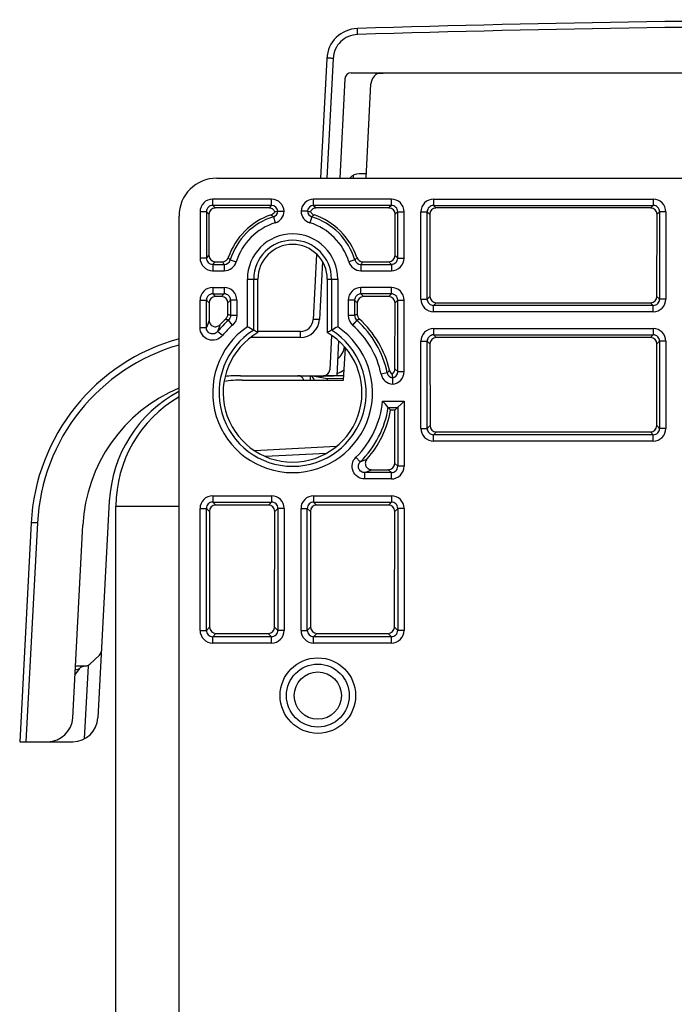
# Model space of a CAD drawing. Header units: millimetres. Extents: x 0 to 1000, y 0 to 850.
# Tile 78 of 80: x 800 to 852, y 541 to 619. Entities that reach past the tile are written whole.
import ezdxf

# ---------------------------------------------------------------- set-up
doc = ezdxf.new("R2010")
doc.units = ezdxf.units.MM
doc.header["$LTSCALE"] = 55.407407
doc.layers.get('0').update_dxf_attribs({"linetype": 'CONTINUOUS'})
doc.layers.add('CONGES', color=7, linetype='CONTINUOUS')

msp = doc.modelspace()

# ---------------------------------------------------------------- linework, layer by layer
at = {"color": 7, "linetype": 'CONTINUOUS'}
for p, q in [((824.133, 615.588), (823.636, 606.101)), ((828.153, 614.395), (828.604, 614.407)), ((827.24, 606.101), (827.632, 613.569)), ((827.259, 606.451), (826.708, 606.451)), ((815.42, 606.101), (929.42, 606.101)), ((812.42, 330.101), (812.42, 603.101)), ((814.786, 603.236), (814.792, 599.972)), ((819.556, 603.736), (815.285, 603.736)), ((829.056, 603.736), (823.285, 603.736)), ((829.549, 599.972), (829.555, 603.236)), ((832.286, 603.236), (832.298, 596.728)), ((849.806, 603.736), (832.785, 603.736)), ((850.293, 596.728), (850.305, 603.236)), ((823.32, 600.087), (823.049, 594.898)), ((815.292, 599.473), (815.855, 599.473)), ((826.986, 599.473), (829.048, 599.473)), ((818.67, 593.864), (818.67, 598.101)), ((824.17, 598.101), (824.17, 593.864)), ((814.799, 596.223), (814.801, 594.827)), ((815.793, 596.723), (815.297, 596.723)), ((816.29, 595.308), (816.292, 596.223)), ((826.549, 596.223), (826.55, 595.308)), ((829.043, 596.723), (827.047, 596.723)), ((829.532, 590.988), (829.542, 596.223)), ((832.798, 596.229), (849.792, 596.229)), ((822.05, 593.951), (818.67, 593.951)), ((825.065, 593.217), (824.92, 590.451)), ((832.305, 592.967), (832.316, 586.497)), ((849.787, 593.467), (832.803, 593.467)), ((850.274, 586.497), (850.286, 592.967)), ((825.468, 590.101), (825.603, 592.662)), ((817.42, 590.101), (825.468, 590.101)), ((823.17, 590.451), (823.17, 590.383)), ((823.867, 590.396), (823.17, 590.383)), ((824.17, 590.201), (823.17, 590.383)), ((825.487, 590.451), (823.866, 590.451)), ((825.485, 590.428), (823.867, 590.396)), ((825.466, 590.223), (824.17, 590.201)), ((824.17, 590.201), (824.17, 590.101)), ((829.526, 587.707), (830.252, 588.433)), ((829.526, 587.707), (829.19, 587.707)), ((829.519, 583.502), (829.526, 587.707)), ((832.817, 585.998), (849.773, 585.998)), ((824.887, 584.833), (818.399, 584.493)), ((827.686, 583.003), (829.018, 583.003)), ((806.899, 580.5), (806, 563.346)), ((807.42, 580.101), (812.42, 580.101)), ((807.42, 290.101), (807.42, 580.101)), ((814.829, 579.692), (814.846, 570.526)), ((819.513, 580.193), (815.328, 580.193)), ((819.995, 570.526), (820.012, 579.692)), ((822.829, 579.692), (822.846, 570.526)), ((829.013, 580.193), (823.328, 580.193)), ((829.495, 570.526), (829.512, 579.692)), ((800.704, 578.788), (799.796, 561.451)), ((804, 563.346), (804.799, 578.605)), ((815.346, 570.027), (819.494, 570.027)), ((823.346, 570.027), (828.994, 570.027)), ((805.36, 567.588), (806.122, 568.312)), ((804.176, 566.709), (804.522, 567.228)), ((804.215, 567.451), (805.015, 567.451)), ((804.522, 567.228), (804.535, 567.246)), ((804.522, 567.228), (804.525, 567.234)), ((804.525, 567.234), (804.537, 567.25)), ((804.535, 567.246), (804.547, 567.263)), ((804.537, 567.25), (804.549, 567.265)), ((804.547, 567.263), (804.56, 567.279)), ((804.549, 567.265), (804.562, 567.28)), ((804.56, 567.279), (804.575, 567.294)), ((804.574, 567.294), (804.588, 567.308)), ((804.588, 567.308), (804.602, 567.321)), ((804.601, 567.321), (804.617, 567.334)), ((804.615, 567.333), (804.63, 567.344)), ((804.617, 567.334), (804.632, 567.346)), ((804.63, 567.344), (804.644, 567.355)), ((804.632, 567.346), (804.647, 567.358)), ((804.644, 567.355), (804.659, 567.366)), ((804.647, 567.358), (804.662, 567.368)), ((804.659, 567.366), (804.673, 567.375)), ((804.662, 567.368), (804.678, 567.378)), ((804.673, 567.375), (804.688, 567.384)), ((804.678, 567.378), (804.694, 567.387)), ((804.688, 567.384), (804.703, 567.392)), ((804.694, 567.387), (804.71, 567.396)), ((804.703, 567.392), (804.719, 567.4)), ((804.71, 567.396), (804.726, 567.404)), ((804.719, 567.4), (804.734, 567.407)), ((804.726, 567.404), (804.742, 567.411)), ((804.734, 567.407), (804.749, 567.414)), ((804.742, 567.411), (804.758, 567.417)), ((804.749, 567.414), (804.764, 567.42)), ((804.758, 567.417), (804.774, 567.423)), ((804.764, 567.42), (804.779, 567.425)), ((804.774, 567.423), (804.79, 567.428)), ((804.779, 567.425), (804.795, 567.43)), ((804.79, 567.428), (804.805, 567.433)), ((804.795, 567.43), (804.81, 567.434)), ((804.805, 567.433), (804.821, 567.437)), ((804.81, 567.434), (804.825, 567.438)), ((804.821, 567.437), (804.826, 567.438)), ((804.825, 567.438), (804.839, 567.441)), ((804.839, 567.441), (804.854, 567.444)), ((804.854, 567.444), (804.868, 567.446)), ((804.868, 567.446), (804.882, 567.447)), ((804.882, 567.447), (804.895, 567.449)), ((804.895, 567.449), (804.906, 567.45)), ((804.906, 567.45), (804.916, 567.45)), ((805.213, 567.451), (804.91, 561.669)), ((804.916, 567.45), (804.923, 567.45)), ((804.923, 567.45), (804.929, 567.45)), ((804.929, 567.45), (804.933, 567.451)), ((804.933, 567.451), (804.934, 567.451)), ((805.214, 567.451), (805.147, 567.451)), ((799.796, 561.451), (804.002, 561.451))]:
    msp.add_line(p, q, dxfattribs=at)
at = {"color": 9, "linetype": 'CONTINUOUS'}
for p, q in [((824.632, 615.588), (824.135, 606.101)), ((826.24, 606.101), (826.253, 606.341)), ((819.753, 604.433), (815.088, 604.433)), ((815.088, 603.933), (815.088, 604.433)), ((819.753, 603.933), (815.088, 603.933)), ((815.088, 603.933), (815.285, 603.736)), ((819.753, 603.933), (819.556, 603.736)), ((819.753, 603.933), (819.753, 604.433)), ((829.253, 604.433), (823.088, 604.433)), ((823.088, 603.933), (823.088, 604.433)), ((829.253, 603.933), (823.088, 603.933)), ((823.088, 603.933), (823.285, 603.736)), ((829.253, 603.933), (829.056, 603.736)), ((829.253, 603.933), (829.253, 604.433)), ((832.588, 604.433), (850.003, 604.433)), ((832.588, 604.433), (832.588, 603.933)), ((832.588, 603.933), (850.003, 603.933)), ((832.588, 603.933), (832.785, 603.736)), ((850.003, 603.933), (849.806, 603.736)), ((850.003, 604.433), (850.003, 603.933)), ((814.588, 603.433), (814.088, 603.433)), ((814.088, 603.433), (814.088, 599.768)), ((814.588, 603.433), (814.588, 599.768)), ((814.588, 603.433), (814.786, 603.236)), ((829.753, 603.433), (829.555, 603.236)), ((829.753, 603.433), (830.252, 603.433)), ((829.753, 599.768), (829.753, 603.433)), ((830.252, 599.768), (830.252, 603.433)), ((831.588, 603.433), (832.088, 603.433)), ((831.588, 596.518), (831.588, 603.433)), ((832.088, 596.518), (832.088, 603.433)), ((832.088, 603.433), (832.286, 603.236)), ((850.503, 603.433), (850.305, 603.236)), ((851.002, 603.433), (850.503, 603.433)), ((850.503, 603.433), (850.503, 596.518)), ((851.002, 603.433), (851.002, 596.518)), ((819.9, 603.04), (820.047, 602.562)), ((822.941, 603.04), (822.794, 602.562)), ((814.588, 599.768), (814.792, 599.972)), ((829.753, 599.768), (829.549, 599.972)), ((814.588, 599.768), (814.088, 599.768)), ((815.088, 599.268), (815.292, 599.473)), ((815.088, 599.268), (816.004, 599.268)), ((815.088, 599.268), (815.088, 598.769)), ((816.004, 599.268), (816.004, 598.769)), ((816.481, 599.621), (816.959, 599.474)), ((823.788, 599.487), (823.548, 594.898)), ((826.359, 599.621), (825.882, 599.474)), ((826.837, 599.268), (829.253, 599.268)), ((826.837, 599.268), (826.837, 598.769)), ((829.253, 599.268), (829.048, 599.473)), ((829.253, 599.268), (829.253, 598.769)), ((829.753, 599.768), (830.252, 599.768)), ((815.088, 598.769), (816.004, 598.769)), ((826.837, 598.769), (829.253, 598.769)), ((817.838, 598.101), (818.67, 598.101)), ((817.838, 594.322), (817.838, 598.101)), ((818.338, 594.052), (818.338, 598.101)), ((824.17, 598.101), (825.002, 598.101)), ((824.503, 598.101), (824.503, 594.052)), ((825.002, 598.101), (825.002, 594.322)), ((815.088, 597.433), (816.003, 597.433)), ((815.088, 597.433), (815.088, 596.933)), ((815.088, 596.933), (816.003, 596.933)), ((815.088, 596.933), (815.297, 596.723)), ((816.003, 596.933), (815.793, 596.723)), ((816.003, 597.433), (816.003, 596.933)), ((829.253, 597.433), (826.838, 597.433)), ((826.838, 596.933), (826.838, 597.433)), ((829.253, 596.933), (826.838, 596.933)), ((826.838, 596.933), (827.047, 596.723)), ((829.253, 596.933), (829.043, 596.723)), ((829.253, 596.933), (829.253, 597.433)), ((814.088, 596.433), (814.588, 596.433)), ((814.088, 594.259), (814.088, 596.433)), ((814.588, 594.259), (814.588, 596.433)), ((814.588, 596.433), (814.799, 596.223)), ((816.503, 596.433), (816.292, 596.223)), ((817.002, 596.433), (816.503, 596.433)), ((816.503, 596.433), (816.503, 595.213)), ((817.002, 596.433), (817.002, 595.213)), ((826.338, 596.433), (825.838, 596.433)), ((825.838, 596.433), (825.838, 595.213)), ((826.338, 596.433), (826.338, 595.213)), ((826.338, 596.433), (826.549, 596.223)), ((829.753, 596.433), (829.542, 596.223)), ((829.753, 596.433), (830.252, 596.433)), ((829.753, 590.768), (829.753, 596.433)), ((830.252, 590.768), (830.252, 596.433)), ((831.588, 596.518), (832.088, 596.518)), ((832.088, 596.518), (832.298, 596.728)), ((832.588, 596.018), (832.798, 596.229)), ((850.003, 596.018), (849.792, 596.229)), ((850.503, 596.518), (850.293, 596.728)), ((851.002, 596.518), (850.503, 596.518)), ((850.003, 596.018), (832.588, 596.018)), ((832.588, 595.519), (832.588, 596.018)), ((850.003, 595.519), (832.588, 595.519)), ((850.003, 595.519), (850.003, 596.018)), ((816.666, 594.465), (816.334, 594.839)), ((817.002, 595.213), (816.503, 595.213)), ((826.338, 595.213), (825.838, 595.213)), ((826.506, 594.839), (826.175, 594.465)), ((814.088, 594.259), (814.588, 594.259)), ((815.862, 593.627), (815.475, 593.943)), ((822.05, 593.477), (822.05, 593.951)), ((832.588, 594.183), (850.003, 594.183)), ((832.588, 594.183), (832.588, 593.683)), ((850.003, 594.183), (850.003, 593.683)), ((822.05, 593.477), (818.099, 593.477)), ((831.588, 593.183), (832.088, 593.183)), ((831.588, 586.268), (831.588, 593.183)), ((832.088, 586.268), (832.088, 593.183)), ((832.088, 593.183), (832.305, 592.967)), ((832.588, 593.683), (850.003, 593.683)), ((832.588, 593.683), (832.803, 593.467)), ((850.003, 593.683), (849.787, 593.467)), ((850.503, 593.183), (850.286, 592.967)), ((851.002, 593.183), (850.503, 593.183)), ((850.503, 593.183), (850.503, 586.268)), ((851.002, 593.183), (851.002, 586.268)), ((828.926, 590.666), (828.437, 590.564)), ((829.753, 590.768), (829.532, 590.988)), ((829.753, 590.768), (830.252, 590.768)), ((822.828, 590.101), (822.828, 590.428)), ((828.557, 588.433), (830.252, 588.433)), ((830.252, 588.433), (830.252, 583.268)), ((828.998, 587.933), (829.753, 587.933)), ((829.753, 587.933), (829.753, 583.268)), ((831.588, 586.268), (832.088, 586.268)), ((832.088, 586.268), (832.316, 586.497)), ((832.588, 585.768), (832.817, 585.998)), ((850.003, 585.768), (849.773, 585.998)), ((850.503, 586.268), (850.274, 586.497)), ((851.002, 586.268), (850.503, 586.268)), ((850.003, 585.768), (832.588, 585.768)), ((832.588, 585.269), (832.588, 585.768)), ((850.003, 585.269), (832.588, 585.269)), ((850.003, 585.269), (850.003, 585.768)), ((824.081, 584.293), (819.274, 584.041)), ((826.438, 583.982), (826.788, 583.625)), ((829.253, 582.768), (829.018, 583.003)), ((829.753, 583.268), (829.519, 583.502)), ((830.252, 583.268), (829.753, 583.268)), ((829.253, 582.768), (827.137, 582.768)), ((827.137, 582.269), (827.137, 582.768)), ((829.253, 582.269), (827.137, 582.269)), ((829.253, 582.269), (829.253, 582.768)), ((815.088, 580.933), (819.753, 580.933)), ((815.088, 580.933), (815.088, 580.433)), ((815.088, 580.433), (819.753, 580.433)), ((815.088, 580.433), (815.328, 580.193)), ((819.753, 580.433), (819.513, 580.193)), ((819.753, 580.933), (819.753, 580.433)), ((823.088, 580.933), (829.253, 580.933)), ((823.088, 580.933), (823.088, 580.433)), ((823.088, 580.433), (829.253, 580.433)), ((823.088, 580.433), (823.328, 580.193)), ((829.253, 580.433), (829.013, 580.193)), ((829.253, 580.933), (829.253, 580.433)), ((814.088, 579.933), (814.588, 579.933)), ((814.088, 570.268), (814.088, 579.933)), ((814.588, 570.268), (814.588, 579.933)), ((814.588, 579.933), (814.829, 579.692)), ((820.253, 579.933), (820.012, 579.692)), ((820.752, 579.933), (820.253, 579.933)), ((820.253, 579.933), (820.253, 570.268)), ((820.752, 579.933), (820.752, 570.268)), ((822.088, 579.933), (822.588, 579.933)), ((822.088, 570.268), (822.088, 579.933)), ((822.588, 570.268), (822.588, 579.933)), ((822.588, 579.933), (822.829, 579.692)), ((829.753, 579.933), (829.512, 579.692)), ((830.252, 579.933), (829.753, 579.933)), ((829.753, 579.933), (829.753, 570.268)), ((830.252, 579.933), (830.252, 570.268)), ((801.204, 578.788), (800.295, 561.451)), ((814.588, 570.268), (814.846, 570.526)), ((820.253, 570.268), (819.995, 570.526)), ((822.588, 570.268), (822.846, 570.526)), ((829.753, 570.268), (829.495, 570.526)), ((814.088, 570.268), (814.588, 570.268)), ((815.088, 569.768), (815.346, 570.027)), ((819.753, 569.768), (815.088, 569.768)), ((815.088, 569.269), (815.088, 569.768)), ((819.753, 569.768), (819.494, 570.027)), ((819.753, 569.269), (819.753, 569.768)), ((820.752, 570.268), (820.253, 570.268)), ((822.088, 570.268), (822.588, 570.268)), ((823.088, 569.768), (823.346, 570.027)), ((829.253, 569.768), (823.088, 569.768)), ((823.088, 569.269), (823.088, 569.768)), ((829.253, 569.768), (828.994, 570.027)), ((829.253, 569.269), (829.253, 569.768)), ((830.252, 570.268), (829.753, 570.268)), ((819.753, 569.269), (815.088, 569.269)), ((829.253, 569.269), (823.088, 569.269))]:
    msp.add_line(p, q, dxfattribs=at)
for radius in [2.991, 2.491]:
    msp.add_circle((823.42, 565.101), radius, dxfattribs=at)
at = {"color": 7, "linetype": 'CONTINUOUS'}
msp.add_circle((823.42, 565.101), 1.872, dxfattribs=at)
for centre, radius, start, end in [((826.629, 615.458), 2.5, 91.74819, 177), ((872.42, -884.844), 1503.5, 88.251813, 91.748187), ((828.63, 613.517), 1, 110.63442, 177), ((826.708, 605.451), 1, 90, 139.36781), ((815.42, 603.101), 3, 90, 180), ((818.916, 614.485), 11.09, 275.64706, 276.9117), ((823.924, 614.483), 11.088, 263.08813, 264.35303), ((821.42, 598.101), 2.75, 0, 180), ((815.855, 599.973), 0.5, 269.97004, 341.29244), ((826.986, 599.973), 0.5, 198.70723, 270.03029), ((821.423, 589.084), 7.895, 132.141, 136.81304), ((822.05, 594.951), 1, 270, 357), ((821.42, 589.101), 5.5, 120, 60), ((806.271, 572.33), 24.849, 60.94686, 62.25666), ((807.177, 573.952), 22.991, 60.00699, 60.9588), ((835.663, 573.952), 22.991, 119.0412, 119.99301), ((836.57, 572.33), 24.849, 117.74334, 119.05314), ((816.682, 577.951), 16, 105.44468, 177), ((824.048, 592.951), 2.5, 290.6296, 305.87557), ((847.032, 591.7), 17.755, 183.63106, 184.60434), ((817.42, 580.101), 10, 90, 98.18896), ((817.282, 577.951), 12.5, 90, 95.529), ((821.829, 589.951), 0.5, 17.51407, 90.00224), ((817.282, 577.951), 12.5, 112.89765, 177), ((817.384, 579.951), 10.5, 118.22436, 177), ((817.42, 580.101), 10, 119.99936, 180), ((811.904, 573.276), 22.518, 40.61079, 42.30743), ((821.421, 589.086), 7.891, 318.27838, 349.93338), ((810.724, 572.26), 24.074, 39.9119, 40.61783), ((805.778, 568.675), 0.5, 313.5, 357), ((805.015, 567.951), 0.5, 270, 313.5), ((802.002, 563.451), 2, 270, 357), ((804.002, 563.451), 2, 270, 357)]:
    msp.add_arc(centre, radius, start, end, dxfattribs=at)
at = {"color": 9, "linetype": 'CONTINUOUS'}
for centre, radius, start, end in [((872.42, -885.169), 1503.351, 88.252222, 91.747778), ((815.087, 603.434), 0.999, 89.98604, 180.01396), ((815.087, 603.434), 0.499, 89.8871, 180.1129), ((819.753, 603.434), 0.999, 2.39059, 90.01439), ((819.754, 603.434), 0.499, 4.70623, 90.11479), ((823.087, 603.434), 0.999, 89.98554, 177.60947), ((823.087, 603.434), 0.499, 89.88521, 175.29375), ((829.253, 603.434), 0.999, 359.98604, 90.01396), ((829.254, 603.434), 0.499, 359.8871, 90.1129), ((832.587, 603.434), 0.999, 89.9917, 180.0083), ((832.587, 603.434), 0.499, 89.88702, 180.11298), ((850.003, 603.434), 0.999, 359.9917, 90.0083), ((850.004, 603.434), 0.499, 359.88702, 90.11298), ((809.523, 590.194), 16.513, 51.06852, 51.89384), ((819.754, 603.517), 0.499, 287.03864, 355.25246), ((819.753, 603.517), 0.999, 287.10385, 357.60148), ((823.087, 603.517), 0.999, 182.39815, 252.89651), ((823.087, 603.517), 0.499, 184.74735, 252.96154), ((833.317, 590.194), 16.513, 128.10616, 128.93148), ((821.42, 598.101), 5.168, 107.10965, 162.89035), ((821.42, 598.101), 4.668, 107.10965, 162.89035), ((821.42, 598.101), 4.668, 17.10965, 72.89035), ((821.42, 598.101), 5.168, 17.10965, 72.89035), ((821.42, 598.101), 3.582, 0, 180), ((821.42, 598.101), 3.082, 0, 180), ((815.087, 599.768), 0.999, 179.98604, 270.01396), ((815.087, 599.767), 0.499, 179.8871, 270.1129), ((831.767, 610.908), 19.595, 215.701, 216.44188), ((816.004, 599.767), 0.499, 269.92981, 342.96054), ((816.004, 599.768), 0.999, 269.99397, 342.89638), ((829.337, 610.006), 16.527, 218.08099, 218.93124), ((826.837, 599.768), 0.999, 197.10359, 270.00606), ((813.503, 610.006), 16.527, 321.06876, 321.91901), ((826.836, 599.767), 0.499, 197.03947, 270.07019), ((811.073, 610.908), 19.595, 323.55812, 324.299), ((829.253, 599.768), 0.999, 269.98604, 0.01396), ((829.254, 599.767), 0.499, 269.8871, 0.1129), ((815.087, 596.434), 0.999, 89.9917, 180.0083), ((815.087, 596.434), 0.499, 89.88702, 180.11298), ((816.003, 596.434), 0.999, 359.9917, 90.0083), ((816.004, 596.434), 0.499, 359.88702, 90.11298), ((826.837, 596.434), 0.999, 89.98604, 180.01396), ((826.837, 596.434), 0.499, 89.8871, 180.1129), ((829.253, 596.434), 0.999, 359.98604, 90.01396), ((829.254, 596.434), 0.499, 359.8871, 90.1129), ((832.587, 596.518), 0.999, 179.9917, 270.0083), ((832.587, 596.517), 0.499, 179.88702, 270.11298), ((850.003, 596.518), 0.999, 269.9917, 0.0083), ((850.004, 596.517), 0.499, 269.88702, 0.11298), ((799.851, 558.201), 40.585, 65.77681, 66.10523), ((842.99, 558.201), 40.585, 113.89477, 114.22319), ((831.185, 588.354), 17.616, 158.44117, 160.41572), ((821.42, 589.101), 7.668, 131.5515, 140.83805), ((831.811, 588.504), 17.218, 159.66752, 161.58656), ((801.189, 563.155), 35.117, 64.45196, 64.82901), ((822.05, 594.977), 1.5, 270.00776, 356.99224), ((841.651, 563.155), 35.117, 115.17099, 115.54804), ((821.42, 589.101), 7.668, 11.77958, 48.4485), ((821.42, 589.101), 6.332, 124.45103, 55.54897), ((821.42, 589.101), 5.832, 121.90365, 58.09635), ((821.42, 589.101), 7.168, 131.5515, 140.83805), ((821.42, 589.101), 7.168, 11.77958, 48.4485), ((832.587, 593.184), 0.999, 89.9917, 180.0083), ((850.003, 593.184), 0.999, 359.9917, 90.0083), ((832.587, 593.184), 0.499, 89.88702, 180.11298), ((850.004, 593.184), 0.499, 359.88702, 90.11298), ((816.682, 577.977), 15.5, 105.95994, 176.99995), ((824.048, 592.933), 1.5, 308.87127, 352.65997), ((811.056, 606.127), 23.63, 319.13401, 319.8042), ((829.415, 590.767), 0.499, 191.69693, 260.70357), ((829.253, 590.768), 0.999, 274.65421, 0.01477), ((829.254, 590.767), 0.499, 279.26745, 0.11515), ((829.415, 590.768), 0.999, 191.77134, 265.34023), ((821.42, 589.101), 7.168, 314.42686, 354.65311), ((821.42, 589.101), 7.668, 314.42686, 351.24081), ((832.587, 586.268), 0.999, 179.9917, 270.0083), ((832.587, 586.267), 0.499, 179.88702, 270.11298), ((850.003, 586.268), 0.999, 269.9917, 0.0083), ((850.004, 586.267), 0.499, 269.88702, 0.11298), ((820.562, 599.91), 17.434, 290.9218, 292.77308), ((820.348, 599.392), 17.957, 292.21689, 294.12226), ((829.253, 583.268), 0.999, 269.9917, 0.0083), ((829.254, 583.267), 0.499, 269.88702, 0.11298), ((815.087, 579.934), 0.999, 89.9917, 180.0083), ((815.087, 579.934), 0.499, 89.88702, 180.11298), ((819.753, 579.934), 0.999, 359.9917, 90.0083), ((819.754, 579.934), 0.499, 359.88702, 90.11298), ((823.087, 579.934), 0.999, 89.9917, 180.0083), ((823.087, 579.934), 0.499, 89.88702, 180.11298), ((829.253, 579.934), 0.999, 359.9917, 90.0083), ((829.254, 579.934), 0.499, 359.88702, 90.11298), ((815.087, 570.268), 0.999, 179.9917, 270.0083), ((815.087, 570.267), 0.499, 179.88702, 270.11298), ((819.753, 570.268), 0.999, 269.9917, 0.0083), ((819.754, 570.267), 0.499, 269.88702, 0.11298), ((823.087, 570.268), 0.999, 179.9917, 270.0083), ((823.087, 570.267), 0.499, 179.88702, 270.11298), ((829.253, 570.268), 0.999, 269.9917, 0.0083), ((829.254, 570.267), 0.499, 269.88702, 0.11298)]:
    msp.add_arc(centre, radius, start, end, dxfattribs=at)
at = {"color": 7, "linetype": 'CONTINUOUS'}
for centre, major_axis, ratio, start_param, end_param in [((815.286, 603.235), (-0.247, 0.436), 0.996449, -0.514023, 1.055555), ((821.42, 598.091), (0, 5.375), 0.999998, 0.323067, 1.244657), ((821.42, 598.091), (0, 5.375), 0.999998, -1.244657, -0.323067), ((829.054, 603.235), (0.247, 0.436), 0.996449, -1.055555, 0.514023), ((832.786, 603.235), (-0.247, 0.436), 0.996449, -0.514023, 1.055555), ((849.804, 603.235), (0.247, 0.436), 0.996449, -1.055555, 0.514023), ((815.292, 599.973), (0.494, -0.08), 0.998075, -2.979317, -1.409738), ((829.048, 599.973), (0.494, 0.08), 0.998075, -1.731854, -0.162276), ((815.299, 596.222), (-0.247, 0.436), 0.996449, -0.514023, 1.055555), ((815.792, 596.222), (0.247, 0.436), 0.996449, -1.055555, 0.514023), ((827.049, 596.222), (-0.247, 0.436), 0.996449, -0.514023, 1.055555), ((829.042, 596.222), (0.247, 0.436), 0.996449, -1.055555, 0.514023), ((832.798, 596.729), (0.494, -0.08), 0.998075, -2.979317, -1.409738), ((849.792, 596.729), (0.494, 0.08), 0.998075, -1.731854, -0.162276), ((821.42, 589.086), (0, 7.891), 0.999998, -1.341997, -0.735482), ((832.805, 592.966), (-0.247, 0.436), 0.996449, -0.514023, 1.055555), ((849.786, 592.966), (0.247, 0.436), 0.996449, -1.055555, 0.514023), ((822.67, 589.951), (0.357, 0.357), 0.982697, -0.488894, 0.472335), ((832.817, 586.497), (0.494, -0.08), 0.998075, -2.979317, -1.409738), ((849.774, 586.497), (0.494, 0.08), 0.998075, -1.731854, -0.162276), ((829.018, 583.503), (0.494, 0.08), 0.998075, -1.731854, -0.162276), ((815.329, 579.692), (-0.247, 0.436), 0.996449, -0.514023, 1.055555), ((819.511, 579.692), (0.247, 0.436), 0.996449, -1.055555, 0.514023), ((823.329, 579.692), (-0.247, 0.436), 0.996449, -0.514023, 1.055555), ((829.011, 579.692), (0.247, 0.436), 0.996449, -1.055555, 0.514023), ((815.346, 570.526), (0.494, -0.08), 0.998075, -2.979317, -1.409738), ((819.495, 570.526), (0.494, 0.08), 0.998075, -1.731854, -0.162276), ((823.346, 570.526), (0.494, -0.08), 0.998075, -2.979317, -1.409738), ((828.995, 570.526), (0.494, 0.08), 0.998075, -1.731854, -0.162276)]:
    msp.add_ellipse(centre, major_axis=major_axis, ratio=ratio, start_param=start_param, end_param=end_param, dxfattribs=at)
at = {"color": 9, "linetype": 'CONTINUOUS'}
for points, knots in [([(826.568, 617.483), (826.567, 617.544), (826.564, 617.632), (826.56, 617.744), (826.558, 617.815), (826.555, 617.871), (826.557, 617.918), (826.55, 617.937), (826.556, 617.956), (826.553, 617.956)], [0, 0, 0, 0, 0.386095, 0.559547, 0.710315, 0.833553, 0.924723, 0.980857, 1, 1, 1, 1]), ([(826.568, 617.483), (826.322, 617.475), (825.827, 617.367), (825.198, 616.946), (824.764, 616.327), (824.645, 615.835), (824.632, 615.588)], [0, 0, 0, 0, 0.25017, 0.50021, 0.750125, 1, 1, 1, 1]), ([(824.632, 615.588), (824.569, 615.592), (824.451, 615.597), (824.312, 615.6), (824.224, 615.599), (824.175, 615.598), (824.152, 615.594), (824.133, 615.592), (824.133, 615.588)], [0, 0, 0, 0, 0.380792, 0.704581, 0.828559, 0.920755, 0.978189, 1, 1, 1, 1]), ([(823.548, 594.898), (823.484, 594.902), (823.367, 594.907), (823.228, 594.91), (823.139, 594.909), (823.091, 594.908), (823.067, 594.904), (823.049, 594.902), (823.049, 594.898)], [0, 0, 0, 0, 0.380792, 0.704581, 0.828559, 0.920755, 0.978189, 1, 1, 1, 1]), ([(815.862, 593.627), (815.735, 593.471), (815.374, 593.231), (814.73, 593.254), (814.217, 593.642), (814.088, 594.057), (814.088, 594.259)], [0, 0, 0, 0, 0.249888, 0.499833, 0.749885, 1, 1, 1, 1]), ([(815.475, 593.943), (815.411, 593.864), (815.231, 593.743), (814.908, 593.752), (814.65, 593.949), (814.588, 594.157), (814.588, 594.259)], [0, 0, 0, 0, 0.249627, 0.499832, 0.750146, 1, 1, 1, 1]), ([(827.137, 582.269), (826.943, 582.269), (826.545, 582.388), (826.155, 582.867), (826.098, 583.482), (826.299, 583.846), (826.438, 583.982)], [0, 0, 0, 0, 0.249865, 0.499819, 0.749887, 1, 1, 1, 1]), ([(827.137, 582.768), (827.04, 582.768), (826.84, 582.826), (826.643, 583.066), (826.616, 583.375), (826.718, 583.557), (826.788, 583.625)], [0, 0, 0, 0, 0.249664, 0.499818, 0.750091, 1, 1, 1, 1]), ([(801.204, 578.788), (801.14, 578.791), (801.023, 578.796), (800.884, 578.8), (800.795, 578.798), (800.747, 578.797), (800.723, 578.793), (800.704, 578.792), (800.704, 578.788)], [0, 0, 0, 0, 0.380792, 0.704581, 0.828559, 0.920755, 0.978189, 1, 1, 1, 1]), ([(804.199, 567.135), (804.273, 567.157), (804.38, 567.192), (804.49, 567.215), (804.522, 567.228)], [0, 0, 0, 0, 0.693675, 1, 1, 1, 1])]:
    msp.add_open_spline(points, degree=3, knots=knots, dxfattribs=at)
at = {"color": 7, "linetype": 'CONTINUOUS'}
for points, knots in [([(820.008, 603.449), (819.968, 603.533), (819.838, 603.682), (819.649, 603.736), (819.556, 603.736)], [0, 0, 0, 0, 0.499868, 1, 1, 1, 1]), ([(820.251, 603.475), (820.302, 603.482), (820.469, 603.468), (820.636, 603.475), (820.751, 603.475)], [0, 0, 0, 0, 0.30623, 1, 1, 1, 1]), ([(822.59, 603.475), (822.539, 603.482), (822.371, 603.468), (822.205, 603.475), (822.089, 603.475)], [0, 0, 0, 0, 0.305965, 1, 1, 1, 1]), ([(823.285, 603.736), (823.192, 603.736), (823.002, 603.682), (822.872, 603.533), (822.833, 603.449)], [0, 0, 0, 0, 0.500132, 1, 1, 1, 1]), ([(814.801, 594.827), (814.801, 594.729), (814.863, 594.528), (815.107, 594.335), (815.417, 594.311), (815.599, 594.416), (815.666, 594.487)], [0, 0, 0, 0, 0.249865, 0.499762, 0.749908, 1, 1, 1, 1]), ([(829.334, 590.275), (829.338, 590.223), (829.329, 590.055), (829.334, 589.888), (829.334, 589.772)], [0, 0, 0, 0, 0.308294, 1, 1, 1, 1]), ([(827.31, 583.835), (827.248, 583.764), (827.161, 583.582), (827.203, 583.286), (827.398, 583.059), (827.592, 583.003), (827.686, 583.003)], [0, 0, 0, 0, 0.249951, 0.499722, 0.749737, 1, 1, 1, 1])]:
    msp.add_open_spline(points, degree=3, knots=knots, dxfattribs=at)
for points in [[(819.714, 603.188), (819.838, 603.229), (819.952, 603.331), (820.008, 603.449)], [(822.833, 603.449), (822.889, 603.331), (823.002, 603.229), (823.127, 603.188)], [(816.126, 594.938), (816.226, 595.028), (816.29, 595.173), (816.29, 595.308)], [(826.55, 595.308), (826.551, 595.173), (826.615, 595.028), (826.715, 594.938)], [(829.106, 590.876), (829.134, 590.758), (829.212, 590.644), (829.313, 590.576)], [(829.313, 590.576), (829.442, 590.663), (829.532, 590.833), (829.532, 590.988)]]:
    msp.add_open_spline(points, degree=3, dxfattribs=at)
at = {"color": 9, "linetype": 'CONTINUOUS'}
for points in [[(816.503, 595.213), (816.503, 595.076), (816.437, 594.93), (816.334, 594.839)], [(817.002, 595.213), (817.002, 594.939), (816.87, 594.646), (816.666, 594.465)], [(825.838, 595.213), (825.838, 594.939), (825.97, 594.646), (826.175, 594.465)], [(826.338, 595.213), (826.338, 595.076), (826.404, 594.93), (826.506, 594.839)]]:
    msp.add_open_spline(points, degree=3, dxfattribs=at)
at = {"layer": 'CONGES', "color": 7, "linetype": 'CONTINUOUS'}
for p, q in [((826.072, 614.451), (918.768, 614.451)), ((825.573, 613.977), (825.16, 606.101)), ((824.508, 593.645), (824.365, 590.925)), ((817.282, 590.451), (823.866, 590.451))]:
    msp.add_line(p, q, dxfattribs=at)
for centre, start, end in [((826.072, 613.951), 90, 177), ((823.866, 590.951), 270, 357)]:
    msp.add_arc(centre, 0.5, start, end, dxfattribs=at)

doc.saveas('drawing.dxf')
